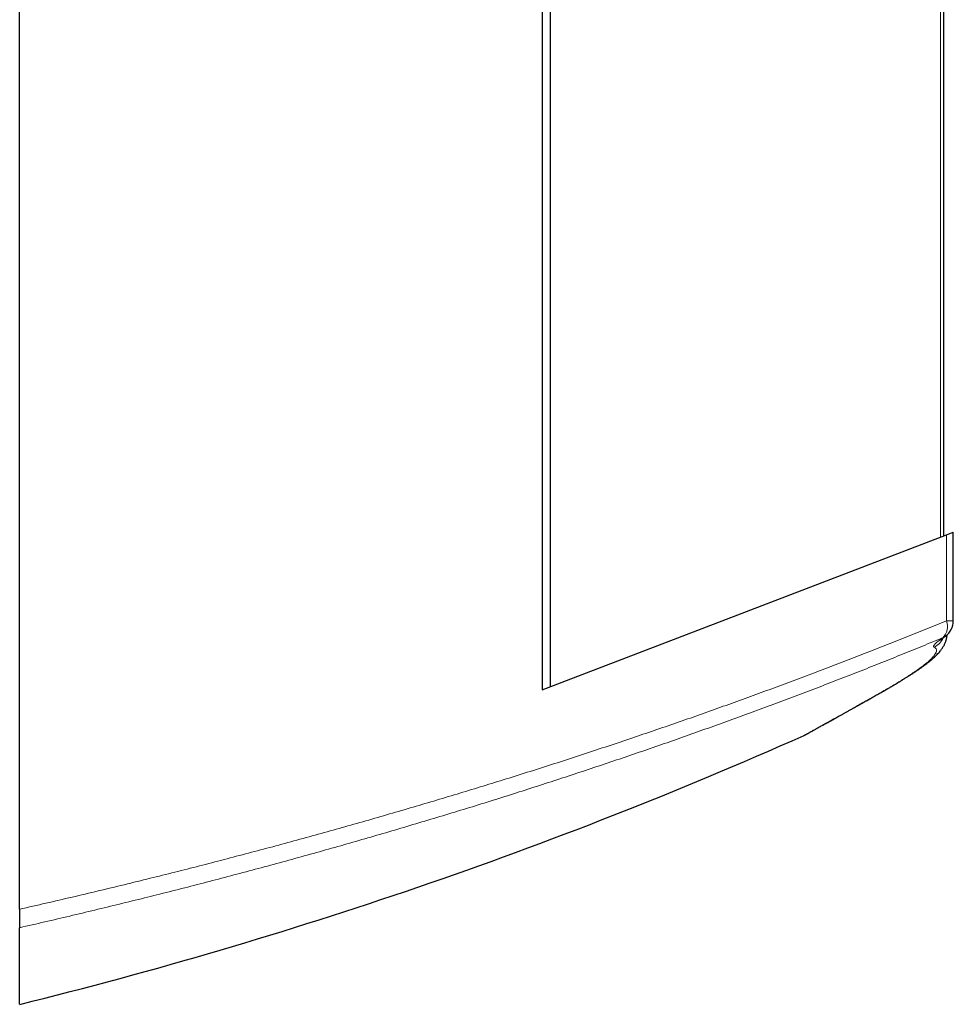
# Model space of a CAD drawing. Header units: millimetres. Extents: x 8 to 1339, y 12 to 1557.
# Tile 28 of 45: x 847 to 946, y 320 to 424. Entities that reach past the tile are written whole.
import ezdxf

# ---------------------------------------------------------------- set-up
doc = ezdxf.new("R2010")
doc.units = ezdxf.units.MM

msp = doc.modelspace()

# ---------------------------------------------------------------- linework, layer by layer
at = {"color": 7, "linetype": 'Continuous', "lineweight": 30}
for p, q in [((903.22, 353.72), (903.22, 1523.08)), ((944.94, 369.7), (944.94, 1507.1)), ((902.33, 464.47), (902.33, 353.38)), ((846.91, 330.1), (846.91, 444.57)), ((902.33, 353.38), (945.22, 369.81)), ((945.22, 369.81), (945.94, 370.08)), ((945.94, 360.68), (945.94, 370.08)), ((930.11, 348.53), (930.11, 348.53)), ((846.91, 320.02), (846.91, 328.14))]:
    msp.add_line(p, q, dxfattribs=at)
at = {"color": 252, "linetype": 'Continuous', "lineweight": 0}
for p, q in [((944.58, 369.56), (944.58, 1507.24)), ((945.22, 369.81), (945.22, 360.68))]:
    msp.add_line(p, q, dxfattribs=at)
at = {"color": 252, "linetype": 'Continuous', "lineweight": 0, "flags": 128}
for points in [[(945.94, 360.68), (945.94, 360.68), (945.92, 360.68), (945.89, 360.68), (945.85, 360.68), (945.79, 360.68), (945.73, 360.68), (945.65, 360.68), (945.56, 360.68), (945.45, 360.68), (945.34, 360.68), (945.22, 360.68)], [(938.43, 353.17), (938.42, 353.16), (938.29, 353.1)]]:
    msp.add_lwpolyline(points, dxfattribs=at)
at = {"color": 252, "linetype": 'Continuous', "lineweight": 0}
for centre, radius, start, end in [((943.73, 360.08), 1.61, 312.2727, 22.0204), ((943.03, 359.69), 2.01, 296.0237, 335.5994), ((944.13, 360.42), 1.68, 293.9724, 305.938)]:
    msp.add_arc(centre, radius, start, end, dxfattribs=at)
at = {"color": 7, "linetype": 'Continuous', "lineweight": 30}
for centre, radius, start, end in [((943.94, 360.68), 2, 305.9424, 0), ((727.03, 805.43), 500, 283.8728, 293.9634)]:
    msp.add_arc(centre, radius, start, end, dxfattribs=at)
at = {"color": 252, "linetype": 'Continuous', "lineweight": 0}
for points, knots in [([(945.22, 360.68), (944.53, 360.39), (943.13, 359.83), (941.01, 358.97), (938.87, 358.12), (936.71, 357.27), (934.52, 356.43), (932.32, 355.58), (930.09, 354.74), (927.84, 353.9), (925.57, 353.07), (923.28, 352.24), (920.97, 351.41), (918.64, 350.58), (916.29, 349.76), (913.92, 348.95), (911.5, 348.13), (909.03, 347.3), (906.5, 346.47), (903.96, 345.64), (901.4, 344.82), (898.87, 344.03), (896.38, 343.25), (893.92, 342.5), (891.45, 341.76), (888.96, 341.02), (886.46, 340.29), (883.95, 339.56), (881.42, 338.84), (878.88, 338.13), (876.33, 337.43), (873.76, 336.73), (871.18, 336.05), (868.59, 335.37), (865.99, 334.69), (863.37, 334.03), (860.71, 333.37), (858, 332.7), (855.25, 332.04), (852.48, 331.38), (849.7, 330.74), (847.84, 330.31), (846.91, 330.1)], [0, 0, 0, 0, 0.025023, 0.050048, 0.075075, 0.100101, 0.125123, 0.150146, 0.175172, 0.200199, 0.225225, 0.250248, 0.275271, 0.300297, 0.325324, 0.35035, 0.375373, 0.401425, 0.42748, 0.453537, 0.479592, 0.505644, 0.530098, 0.554555, 0.579014, 0.603471, 0.627925, 0.65238, 0.676837, 0.701296, 0.725754, 0.750208, 0.774664, 0.799122, 0.823581, 0.848039, 0.872494, 0.897993, 0.923495, 0.948999, 0.974501, 1, 1, 1, 1]), ([(846.91, 328.14), (847.8, 328.35), (849.58, 328.75), (852.24, 329.38), (854.88, 330.01), (857.52, 330.65), (860.15, 331.3), (862.78, 331.96), (865.4, 332.62), (868.01, 333.3), (870.6, 333.99), (873.2, 334.68), (875.79, 335.39), (878.39, 336.11), (880.97, 336.84), (883.53, 337.57), (886.09, 338.31), (888.63, 339.07), (891.17, 339.83), (893.68, 340.59), (896.19, 341.36), (898.67, 342.14), (901.14, 342.93), (903.58, 343.72), (906.02, 344.52), (908.43, 345.32), (910.83, 346.13), (913.21, 346.94), (915.58, 347.76), (917.93, 348.59), (920.26, 349.42), (922.58, 350.25), (924.89, 351.1), (927.18, 351.95), (929.46, 352.8), (931.72, 353.66), (933.95, 354.53), (936.17, 355.39), (938.37, 356.26), (940.54, 357.14), (942.69, 358.01), (944.11, 358.59), (944.81, 358.89)], [0, 0, 0, 0, 0.024484, 0.048972, 0.07346, 0.097948, 0.122432, 0.147023, 0.171617, 0.196212, 0.220806, 0.245397, 0.270311, 0.295228, 0.320146, 0.345063, 0.369976, 0.394997, 0.420021, 0.445046, 0.47007, 0.49509, 0.520074, 0.545061, 0.570048, 0.595035, 0.620019, 0.645105, 0.670195, 0.695285, 0.720375, 0.745461, 0.770861, 0.796263, 0.821667, 0.84707, 0.872469, 0.897973, 0.923481, 0.948989, 0.974496, 1, 1, 1, 1]), ([(944.81, 358.89), (944.76, 358.85), (944.66, 358.78), (944.53, 358.67), (944.4, 358.57), (944.26, 358.46), (944.11, 358.33), (943.98, 358.2), (943.9, 358.1), (943.86, 358.02), (943.85, 357.96), (943.86, 357.91), (943.89, 357.9), (943.91, 357.89)], [0, 0, 0, 0, 0.067048, 0.134095, 0.201389, 0.268683, 0.38871, 0.508828, 0.62885, 0.721593, 0.814427, 0.90726, 1, 1, 1, 1]), ([(943.91, 357.89), (943.95, 357.86), (944.02, 357.82), (944.1, 357.75), (944.15, 357.66), (944.17, 357.55), (944.15, 357.44), (944.11, 357.31), (944.04, 357.17), (943.93, 357.02), (943.79, 356.85), (943.62, 356.67), (943.41, 356.47), (943.17, 356.26), (942.91, 356.05), (942.64, 355.84), (942.37, 355.64), (942.07, 355.43), (941.75, 355.21), (941.41, 354.99), (941.02, 354.73), (940.57, 354.45), (940.05, 354.13), (939.5, 353.8), (938.92, 353.46), (938.5, 353.22), (938.29, 353.1)], [0, 0, 0, 0, 0.041449, 0.082909, 0.124368, 0.165817, 0.207579, 0.249351, 0.291122, 0.332884, 0.376603, 0.420339, 0.464081, 0.507817, 0.551537, 0.588264, 0.624994, 0.661721, 0.697871, 0.734024, 0.770174, 0.816128, 0.862098, 0.908075, 0.954046, 1, 1, 1, 1]), ([(938.29, 353.1), (938.11, 352.99), (937.73, 352.78), (937.19, 352.48), (936.67, 352.18), (936.16, 351.9), (935.67, 351.62), (935.15, 351.33), (934.6, 351.02), (934.03, 350.7), (933.5, 350.41), (933.01, 350.14), (932.57, 349.89), (932.22, 349.7), (931.94, 349.54), (931.72, 349.42), (931.52, 349.31), (931.3, 349.19), (931.09, 349.07), (930.89, 348.96), (930.71, 348.86), (930.55, 348.77), (930.41, 348.7), (930.31, 348.64), (930.22, 348.59), (930.16, 348.56), (930.12, 348.54), (930.11, 348.53), (930.11, 348.53), (930.11, 348.53)], [0, 0, 0, 0, 0.036035, 0.072072, 0.108107, 0.144222, 0.180338, 0.216453, 0.265607, 0.31476, 0.364007, 0.413253, 0.459385, 0.505536, 0.535016, 0.564497, 0.593997, 0.623498, 0.661374, 0.699252, 0.737128, 0.775104, 0.813083, 0.851059, 0.886077, 0.921096, 0.956114, 0.991212, 1, 1, 1, 1])]:
    msp.add_open_spline(points, degree=3, knots=knots, dxfattribs=at)
at = {"color": 7, "linetype": 'Continuous', "lineweight": 30}
for points, knots in [([(938.43, 353.17), (938.44, 353.18), (938.57, 353.25), (938.81, 353.39), (939.16, 353.59), (939.5, 353.78), (939.82, 353.98), (940.14, 354.17), (940.45, 354.35), (940.74, 354.54), (941.03, 354.72), (941.31, 354.89), (941.58, 355.07), (941.84, 355.24), (942.1, 355.41), (942.34, 355.58), (942.58, 355.75), (942.81, 355.92), (943.03, 356.08), (943.24, 356.25), (943.45, 356.41), (943.65, 356.58), (943.85, 356.75), (944.04, 356.93), (944.22, 357.11), (944.39, 357.29), (944.53, 357.45), (944.65, 357.6), (944.75, 357.75), (944.84, 357.88), (944.92, 358.01), (944.99, 358.14), (945.06, 358.27), (945.11, 358.41), (945.16, 358.54), (945.2, 358.68), (945.24, 358.81), (945.26, 358.96), (945.28, 359.09), (945.29, 359.18), (945.29, 359.21)], [0, 0, 0, 0, 0.001813, 0.032776, 0.063763, 0.094759, 0.125748, 0.156714, 0.187648, 0.218555, 0.248945, 0.28016, 0.311443, 0.342826, 0.374342, 0.40603, 0.437939, 0.470128, 0.502667, 0.535647, 0.569183, 0.60372, 0.639093, 0.675577, 0.713298, 0.747907, 0.779059, 0.806389, 0.830483, 0.851988, 0.871416, 0.889167, 0.905549, 0.923072, 0.937596, 0.951424, 0.964663, 0.978778, 0.992348, 1, 1, 1, 1]), ([(944.6, 358.65), (944.6, 358.65), (944.6, 358.65), (944.61, 358.66), (944.62, 358.67), (944.64, 358.69), (944.67, 358.72), (944.71, 358.75), (944.76, 358.79), (944.83, 358.84), (944.9, 358.9), (944.98, 358.96), (945.05, 359.01), (945.1, 359.05), (945.12, 359.06)], [0, 0, 0, 0, 0.018455, 0.091296, 0.169077, 0.251889, 0.339699, 0.432348, 0.529556, 0.630944, 0.736052, 0.844387, 0.950471, 1, 1, 1, 1]), ([(930.11, 348.53), (930.11, 348.53), (930.12, 348.54), (930.13, 348.54), (930.15, 348.55), (930.17, 348.56), (930.19, 348.57), (930.2, 348.58), (930.21, 348.58), (930.23, 348.59), (930.24, 348.6), (930.26, 348.61), (930.29, 348.62), (930.32, 348.64), (930.37, 348.67), (930.42, 348.7), (930.49, 348.73), (930.57, 348.77), (930.65, 348.82), (930.75, 348.87), (930.85, 348.93), (930.96, 348.99), (931.09, 349.06), (931.22, 349.13), (931.36, 349.21), (931.51, 349.3), (931.68, 349.39), (931.85, 349.48), (932.03, 349.58), (932.22, 349.69), (932.42, 349.8), (932.63, 349.91), (932.84, 350.03), (933.07, 350.16), (933.31, 350.29), (933.56, 350.43), (933.81, 350.58), (934.08, 350.72), (934.36, 350.88), (934.64, 351.04), (934.93, 351.2), (935.24, 351.37), (935.55, 351.55), (935.87, 351.73), (936.2, 351.91), (936.55, 352.1), (936.9, 352.3), (937.25, 352.5), (937.62, 352.71), (938, 352.93), (938.27, 353.08), (938.42, 353.16), (938.44, 353.17)], [0, 0, 0, 0, 0.0000905, 0.0014935, 0.0031191, 0.0050829, 0.0075359, 0.0106903, 0.0148624, 0.0205581, 0.0286698, 0.0410766, 0.0639002, 0.0889835, 0.1130474, 0.1385114, 0.1633904, 0.1880052, 0.2124871, 0.2368974, 0.2612699, 0.2856252, 0.3099776, 0.3343352, 0.3587062, 0.3830984, 0.4075182, 0.4319718, 0.4564645, 0.4807723, 0.5050982, 0.5294748, 0.5538936, 0.5783459, 0.602823, 0.6273163, 0.6518167, 0.6763144, 0.7008003, 0.7253067, 0.7498812, 0.7744723, 0.7990841, 0.8237206, 0.848386, 0.8730844, 0.8978198, 0.9225966, 0.9474167, 0.9721182, 0.9969249, 1, 1, 1, 1]), ([(846.91, 330.1), (846.91, 330.03), (846.91, 329.88), (846.91, 329.65), (846.91, 329.44), (846.91, 329.23), (846.91, 329.03), (846.91, 328.84), (846.91, 328.68), (846.91, 328.53), (846.91, 328.41), (846.91, 328.3), (846.91, 328.22), (846.91, 328.17), (846.91, 328.15), (846.91, 328.14)], [0, 0, 0, 0, 0.079711, 0.159664, 0.23936, 0.319173, 0.399248, 0.479049, 0.556873, 0.634954, 0.712776, 0.789118, 0.865703, 0.942051, 1, 1, 1, 1])]:
    msp.add_open_spline(points, degree=3, knots=knots, dxfattribs=at)

doc.saveas('drawing.dxf')
